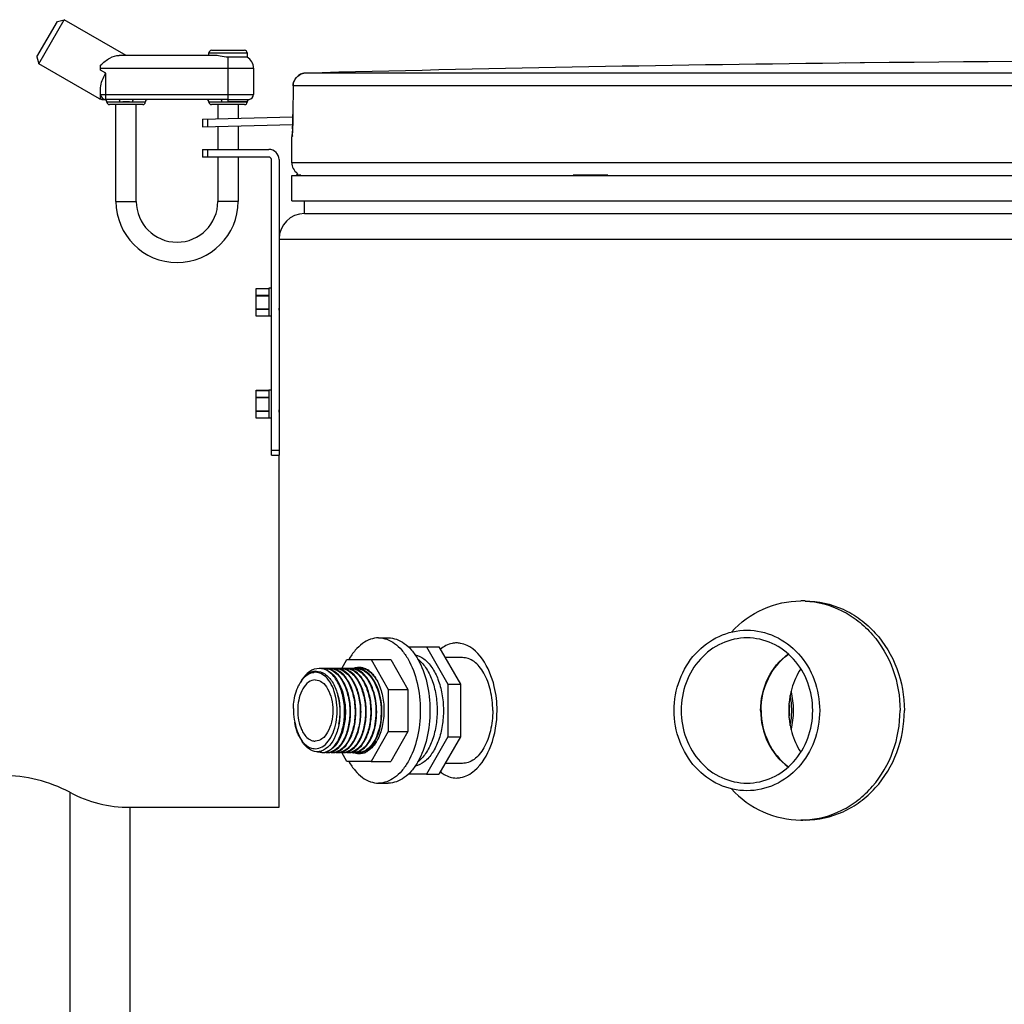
# Model space of a CAD drawing. Header units: millimetres. Extents: x 0 to 297, y 0 to 210.
# Tile 16 of 29: x 43.55 to 51.28, y 174.68 to 182.41. Entities that reach past the tile are written whole.
import ezdxf

# ---------------------------------------------------------------- set-up
doc = ezdxf.new("R2010")
doc.units = ezdxf.units.MM
doc.header["$LTSCALE"] = 16.335
doc.layers.get('0').update_dxf_attribs({"linetype": 'CONTINUOUS'})
doc.layers.add('01_GLOBAL', color=7, linetype='CONTINUOUS')
doc.layers.add('AXES_REF', color=7, linetype='CONTINUOUS')

msp = doc.modelspace()

# ---------------------------------------------------------------- linework, layer by layer
at = {"color": 7, "linetype": 'Continuous'}
for p, q in [((43.7041, 182.0643), (43.9041, 182.4107)), ((43.8495, 182.396), (43.9041, 182.4107)), ((44.3891, 182.1307), (43.9041, 182.4107)), ((43.6895, 182.1189), (43.8495, 182.396)), ((45.0591, 182.1707), (45.3191, 182.1707)), ((43.6895, 182.1189), (43.7041, 182.0643)), ((45.0773, 182.1307), (44.3355, 182.1307)), ((45.0391, 182.1307), (45.0391, 182.1507)), ((45.3391, 182.1173), (45.1891, 182.1173)), ((45.3391, 182.1507), (45.3391, 182.1173)), ((44.1798, 181.7896), (43.7041, 182.0643)), ((44.1891, 182.0152), (44.1891, 182.0549)), ((45.3891, 182.0307), (45.3891, 181.8243)), ((50.1839, 182.0715), (49.9846, 182.0691)), ((50.1506, 182.0711), (50.0346, 182.0697)), ((50.1834, 182.0715), (50.1506, 182.0711)), ((50.1847, 182.0715), (50.1834, 182.0715)), ((44.1891, 181.7906), (44.1891, 181.8766)), ((45.6991, 181.8915), (45.6977, 181.6666)), ((44.1998, 181.7843), (44.229, 181.7843)), ((44.3321, 181.7843), (44.2291, 181.7843)), ((45.1316, 181.7843), (44.4461, 181.7843)), ((44.5191, 181.7443), (44.2591, 181.7443)), ((44.3091, 180.9843), (44.3091, 181.7443)), ((44.4691, 180.9843), (44.4691, 181.7443)), ((45.3191, 181.7443), (45.0591, 181.7443)), ((45.1091, 181.7443), (45.1091, 181.6329)), ((45.2691, 181.7443), (45.2691, 181.6371)), ((45.3391, 181.7651), (45.3391, 181.7643)), ((44.9875, 181.6298), (45.6976, 181.6482)), ((44.9875, 181.6298), (44.9891, 181.5698)), ((45.0275, 181.6308), (45.0291, 181.5708)), ((45.6974, 181.6307), (45.6971, 181.6144)), ((45.6976, 181.6477), (45.6974, 181.6307)), ((45.6977, 181.6666), (45.6976, 181.6477)), ((44.9891, 181.5698), (45.6965, 181.5882)), ((45.1091, 181.5729), (45.1091, 181.3923)), ((45.2691, 181.5771), (45.2691, 181.3923)), ((45.6955, 181.5584), (45.695, 181.5472)), ((45.6959, 181.5707), (45.6955, 181.5584)), ((45.6964, 181.5843), (45.6959, 181.5707)), ((45.6967, 181.5989), (45.6964, 181.5843)), ((45.6971, 181.6144), (45.6967, 181.5989)), ((45.6891, 181.2883), (45.6891, 181.4906)), ((45.6946, 181.5373), (45.6941, 181.5287)), ((45.695, 181.5472), (45.6946, 181.5373)), ((44.9891, 181.3923), (44.9891, 181.3323)), ((44.9891, 181.3923), (45.5091, 181.3923)), ((45.5091, 181.3323), (44.9891, 181.3323)), ((45.0291, 181.3923), (45.0291, 181.3323)), ((45.1091, 181.3323), (45.1091, 180.9843)), ((45.2691, 181.3323), (45.2691, 180.9843)), ((45.5291, 178.9923), (45.5291, 181.3123)), ((45.5891, 181.3123), (45.5891, 178.9923)), ((45.6891, 180.9883), (45.6891, 181.1883)), ((45.6891, 181.1883), (60.8891, 181.1883)), ((45.7291, 181.1883), (45.7291, 181.1923)), ((45.6891, 180.9883), (60.8891, 180.9883)), ((45.7891, 180.8883), (45.7891, 180.9883)), ((45.7891, 180.8883), (60.7891, 180.8883)), ((45.4091, 180.0829), (45.4091, 180.3016)), ((45.4091, 180.3016), (45.5091, 180.3016)), ((45.5091, 180.3023), (45.5091, 180.0823)), ((45.5291, 180.3023), (45.5091, 180.3023)), ((45.5091, 180.0829), (45.4091, 180.0829)), ((45.5291, 180.0823), (45.5091, 180.0823)), ((45.5917, 180.1295), (45.5891, 180.1388)), ((45.4091, 179.2829), (45.4091, 179.5016)), ((45.4091, 179.5016), (45.5091, 179.5016)), ((45.5091, 179.5023), (45.5091, 179.2823)), ((45.5291, 179.5023), (45.5091, 179.5023)), ((45.5917, 179.3295), (45.5891, 179.3388)), ((45.5091, 179.2829), (45.4091, 179.2829)), ((45.5291, 179.2823), (45.5091, 179.2823)), ((45.5291, 179.0323), (45.5891, 179.0323)), ((45.5291, 178.9923), (45.5891, 178.9923)), ((49.7177, 177.8483), (49.6839, 177.8483)), ((46.6038, 177.4883), (46.746, 177.4882)), ((46.746, 177.4882), (46.9139, 177.1952)), ((46.746, 177.4882), (46.8443, 177.4882)), ((46.8443, 177.4882), (47.0122, 177.1952)), ((46.0821, 177.3179), (46.1226, 177.3883)), ((46.1226, 177.3883), (46.3126, 177.3882)), ((46.3126, 177.3882), (46.447, 177.1539)), ((46.3126, 177.3882), (46.4655, 177.3882)), ((46.4655, 177.3882), (46.5999, 177.1539)), ((47.0285, 177.4033), (46.893, 177.4033)), ((46.2912, 177.2981), (46.291, 177.2982)), ((46.2912, 177.2982), (46.2911, 177.2983)), ((46.447, 177.1539), (46.447, 176.8225)), ((46.447, 177.1539), (46.5999, 177.1539)), ((46.5999, 177.1539), (46.5999, 176.8225)), ((46.9139, 177.1952), (46.9139, 176.781)), ((46.9139, 177.1952), (47.0122, 177.1952)), ((47.0122, 177.1952), (47.0122, 176.781)), ((45.7085, 176.9181), (45.7124, 176.8967)), ((45.7543, 176.7718), (45.7644, 176.7545)), ((46.447, 176.8225), (46.3125, 176.5882)), ((46.447, 176.8225), (46.5999, 176.8225)), ((46.5999, 176.8225), (46.4654, 176.5882)), ((46.9139, 176.781), (46.7458, 176.4882)), ((47.0122, 176.781), (46.8441, 176.4882)), ((46.9139, 176.781), (47.0122, 176.781)), ((46.3536, 176.7457), (46.3537, 176.7458)), ((46.3536, 176.7457), (46.3537, 176.7458)), ((46.1224, 176.5883), (46.0822, 176.6586)), ((46.3125, 176.5882), (46.1224, 176.5883)), ((46.3125, 176.5882), (46.4654, 176.5882)), ((47.0285, 176.5733), (46.8929, 176.5733)), ((46.7458, 176.4882), (46.6038, 176.4883)), ((46.7458, 176.4882), (46.8441, 176.4882)), ((49.7177, 176.1283), (49.6839, 176.1283))]:
    msp.add_line(p, q, dxfattribs=at)
at = {"color": 9, "linetype": 'Continuous'}
for p, q in [((45.0391, 182.1507), (45.3391, 182.1507)), ((45.1891, 181.7651), (45.1891, 182.1173)), ((44.1891, 182.0307), (45.3891, 182.0307)), ((44.2291, 181.9921), (44.1891, 182.0152)), ((50.1847, 182.0716), (50.1847, 182.0715)), ((44.2291, 181.7843), (44.2291, 181.9921)), ((52.9007, 181.9908), (45.7965, 181.9908)), ((45.6993, 181.8908), (45.6979, 181.666)), ((45.6993, 181.8908), (45.6991, 181.8915)), ((52.8956, 181.8908), (45.6993, 181.8908)), ((44.1798, 181.7896), (44.1891, 181.7906)), ((44.1891, 181.8243), (45.3891, 181.8243)), ((45.1891, 181.7848), (45.1316, 181.7843)), ((45.1891, 181.7848), (45.3558, 181.7848)), ((44.5391, 181.7643), (44.2391, 181.7643)), ((45.3391, 181.7643), (45.0391, 181.7643)), ((45.1891, 181.7651), (45.1384, 181.7643)), ((45.3391, 181.7651), (45.1891, 181.7651)), ((45.6979, 181.666), (45.6977, 181.6666)), ((45.6909, 181.4906), (45.6891, 181.4906)), ((60.8891, 181.2883), (45.6891, 181.2883)), ((45.7291, 181.1923), (45.7615, 181.1923)), ((47.8965, 181.1923), (48.1696, 181.1923)), ((44.3091, 180.9843), (44.4691, 180.9843)), ((45.2691, 180.9843), (45.1091, 180.9843)), ((45.4091, 180.3011), (45.5091, 180.3011)), ((45.4091, 180.2476), (45.5091, 180.2476)), ((45.4091, 180.2441), (45.5091, 180.2441)), ((45.5091, 180.1387), (45.4091, 180.1387)), ((45.5091, 180.1353), (45.4091, 180.1353)), ((45.5091, 180.0834), (45.4091, 180.0834)), ((45.4091, 179.5011), (45.5091, 179.5011)), ((45.4091, 179.4476), (45.5091, 179.4476)), ((45.4091, 179.4441), (45.5091, 179.4441)), ((45.5091, 179.3387), (45.4091, 179.3387)), ((45.5091, 179.3353), (45.4091, 179.3353)), ((45.5091, 179.2834), (45.4091, 179.2834))]:
    msp.add_line(p, q, dxfattribs=at)
at = {"color": 7, "linetype": 'Continuous'}
msp.add_lwpolyline([(45.6941, 181.5287), (45.6937, 181.5215), (45.6935, 181.5184), (45.6933, 181.5157), (45.6931, 181.5133), (45.693, 181.5113), (45.6928, 181.5097), (45.6927, 181.5085), (45.6927, 181.5081)], dxfattribs=at)
for centre, radius, start, end in [((45.0591, 182.1507), 0.02, 90, 180), ((45.3191, 182.1507), 0.02, 0, 90), ((45.2891, 182.0307), 0.1, 0, 60), ((53.2891, -106.7617), 288.8497, 90.655481, 91.486375), ((53.2891, -106.7617), 288.85, 89.384203, 90.615797), ((45.7991, 181.8908), 0.1, 91.48637, 179.62893), ((44.1998, 181.8243), 0.04, 239.999, 269.99885), ((44.2291, 181.8243), 0.04, 180, 270), ((44.2191, 181.7643), 0.02, 0, 90), ((44.5591, 181.7643), 0.02, 90, 180), ((45.0191, 181.7643), 0.02, 0, 90), ((45.3591, 181.7651), 0.02, 99.59407, 180), ((45.3491, 181.8243), 0.04, 279.59407, 360), ((44.2591, 181.7643), 0.02, 180, 270), ((44.5191, 181.7643), 0.02, 270, 360), ((45.0591, 181.7643), 0.02, 180, 270), ((45.3191, 181.7643), 0.02, 270, 360), ((45.7891, 181.4906), 0.1, 162.87448, 180), ((45.5091, 181.3123), 0.08, 0, 90), ((45.5091, 181.3123), 0.02, 0, 90), ((45.7891, 181.2883), 0.1, 180, 235.73564), ((45.7551, 181.1923), 0.026, 148.62171, 180), ((44.7891, 180.9843), 0.48, 180, 360), ((44.7891, 180.9843), 0.32, 180, 360), ((49.6839, 177.1416), 0.7066, 87.26042, 89.99942), ((46.9814, 177.3387), 0.1796, 79.36003, 89.92959), ((45.9042, 177.202), 0.1162, 87.06657, 90.00289), ((45.9101, 177.2009), 0.1173, 81.28727, 89.97286), ((45.9042, 177.2019), 0.1164, 86.33791, 87.06648), ((45.9041, 177.2003), 0.118, 80.03279, 86.32027), ((45.9452, 177.201), 0.1172, 90.00154, 98.50394), ((45.9091, 177.195), 0.1234, 71.47968, 81.22421), ((45.9452, 177.2022), 0.1161, 87.0355, 89.97395), ((45.9511, 177.201), 0.1172, 81.42798, 89.94917), ((45.945, 177.2001), 0.1181, 79.9421, 87.01564), ((45.9862, 177.201), 0.1173, 90.00275, 98.65311), ((45.9501, 177.1951), 0.1233, 71.61427, 81.37314), ((45.9861, 177.2022), 0.1161, 87.0355, 89.97395), ((45.992, 177.2011), 0.1172, 81.50259, 89.94978), ((46.0271, 177.201), 0.1173, 90.00313, 98.72576), ((45.991, 177.1951), 0.1233, 71.55539, 81.44543), ((46.0271, 177.2022), 0.1161, 87.0355, 89.97395), ((46.033, 177.201), 0.1172, 81.43054, 89.9492), ((46.0269, 177.2001), 0.1181, 79.9421, 87.01564), ((46.0681, 177.201), 0.1173, 90.00277, 98.65573), ((46.032, 177.195), 0.1233, 71.55706, 81.37464), ((46.068, 177.2022), 0.1161, 87.0355, 89.97395), ((46.0679, 177.2001), 0.1181, 79.9421, 87.01564), ((46.074, 177.201), 0.1172, 81.43229, 89.9492), ((46.1091, 177.201), 0.1173, 90.00278, 98.65757), ((46.0729, 177.195), 0.1233, 71.55841, 81.37645), ((46.109, 177.2022), 0.1161, 87.0355, 89.97395), ((46.1149, 177.201), 0.1172, 81.43296, 89.9492), ((46.1089, 177.2001), 0.1181, 79.9421, 87.01564), ((46.15, 177.201), 0.1173, 90.00279, 98.65827), ((46.1139, 177.195), 0.1233, 71.58033, 81.37753), ((46.15, 177.2022), 0.1161, 87.0355, 89.97395), ((46.1559, 177.201), 0.1172, 81.45807, 89.94941), ((46.191, 177.201), 0.1173, 90.00275, 98.68245), ((46.1548, 177.195), 0.1233, 71.55886, 81.40182), ((46.1909, 177.2022), 0.1161, 87.0355, 89.97395), ((46.1968, 177.201), 0.1172, 81.42906, 89.94923), ((46.1908, 177.2001), 0.1181, 79.9421, 87.01564), ((46.221, 177.2046), 0.116, 88.56041, 101.46124), ((46.2319, 177.201), 0.1173, 90.00276, 98.65416), ((46.1958, 177.195), 0.1233, 71.55766, 81.37312), ((46.2208, 177.2062), 0.1144, 84.37907, 88.48642), ((46.2319, 177.2022), 0.1161, 87.0355, 89.97395), ((46.2207, 177.2046), 0.116, 81.39337, 84.3792), ((46.2378, 177.2021), 0.1162, 86.07027, 89.97211), ((46.2318, 177.2005), 0.1178, 81.08539, 87.02298), ((46.2203, 177.2024), 0.1182, 77.57567, 81.38861), ((46.1779, 177.1676), 0.1533, 58.1013, 61.29887), ((46.2003, 177.1754), 0.1567, 53.7236, 59.91), ((46.205, 177.1679), 0.1562, 57.12421, 57.85441), ((46.2039, 177.1661), 0.1583, 56.57564, 57.1246), ((46.1919, 177.1637), 0.1711, 51.69275, 53.7789), ((45.9905, 177.0674), 0.2731, 145.075, 149.73732), ((45.9746, 177.0734), 0.2564, 144.98353, 148.82318), ((45.8735, 177.1891), 0.0991, 89.98612, 96.20447), ((45.8828, 177.1898), 0.1062, 91.57842, 94.87112), ((46.1019, 177.0727), 0.2976, 32.10306, 32.47896), ((46.0762, 177.0685), 0.3219, 29.2688, 30.31294), ((46.0269, 177.0438), 0.3165, 153.69985, 153.84651), ((46.0098, 177.0525), 0.2973, 149.72819, 153.74065), ((45.9904, 177.0636), 0.2751, 148.78952, 149.68825), ((46.4773, 177.1108), 0.798, 202.15789, 202.65855), ((45.9509, 176.8865), 0.2276, 210.24768, 215.29291), ((46.0113, 176.9129), 0.2916, 208.42433, 208.77006), ((45.9951, 176.9038), 0.2731, 208.7281, 212.91484), ((45.9222, 176.8661), 0.1924, 215.29472, 220.3093), ((45.9802, 176.8944), 0.2554, 212.95819, 213.30813), ((45.9682, 176.8863), 0.2409, 213.2762, 216.89345), ((46.1974, 176.8031), 0.1496, 304.02941, 306.96226), ((46.1308, 176.8945), 0.268, 326.30292, 328.33301), ((46.0737, 176.9094), 0.3248, 329.69402, 331.37738), ((45.89, 176.7666), 0.1019, 267.88563, 269.30255), ((45.9247, 176.7594), 0.1011, 269.97649, 273.34763), ((45.9306, 176.7607), 0.1025, 270.01303, 279.80754), ((45.9247, 176.7602), 0.1019, 273.34748, 275.60247), ((45.9657, 176.7608), 0.1025, 260.06013, 269.93457), ((45.9657, 176.7594), 0.1012, 269.97643, 273.34725), ((45.9716, 176.7607), 0.1025, 270.01315, 279.83402), ((45.9656, 176.7602), 0.1019, 273.34683, 275.38642), ((46.0067, 176.7608), 0.1025, 260.08661, 269.93472), ((46.0066, 176.7594), 0.1012, 269.97643, 273.34725), ((46.0125, 176.7607), 0.1025, 270.013, 279.82006), ((46.0066, 176.7602), 0.1019, 273.34683, 275.38642), ((46.0476, 176.7608), 0.1025, 260.07322, 269.93471), ((46.0476, 176.7594), 0.1012, 269.97643, 273.34725), ((46.0535, 176.7607), 0.1025, 270.01304, 279.82287), ((46.0475, 176.7602), 0.1019, 273.34683, 275.38642), ((46.0886, 176.7608), 0.1025, 260.0761, 269.93474), ((46.0885, 176.7594), 0.1012, 269.97643, 273.34725), ((46.0944, 176.7607), 0.1025, 270.01304, 279.82508), ((46.0885, 176.7602), 0.1019, 273.34683, 275.38642), ((46.1296, 176.7608), 0.1025, 260.07839, 269.93476), ((46.1295, 176.7594), 0.1012, 269.97643, 273.34725), ((46.1354, 176.7607), 0.1024, 270.01242, 279.77212), ((46.1294, 176.7602), 0.1019, 273.34683, 275.38642), ((46.1705, 176.7608), 0.1025, 260.02855, 269.93557), ((46.1704, 176.7594), 0.1012, 269.97643, 273.34725), ((46.2222, 176.7777), 0.1301, 246.76045, 248.96433), ((46.2213, 176.7754), 0.1276, 248.96909, 249.74097), ((46.1704, 176.7602), 0.1019, 273.34683, 275.38642), ((46.1763, 176.7607), 0.1025, 270.01298, 279.81963), ((46.2115, 176.7608), 0.1025, 260.07277, 269.9347), ((46.2114, 176.7594), 0.1012, 269.97643, 273.34725), ((46.1702, 176.7801), 0.1229, 291.02869, 298.65458), ((46.2173, 176.7607), 0.1025, 270.01298, 279.81601), ((46.2113, 176.7602), 0.1019, 273.34683, 275.38642), ((46.215, 176.772), 0.124, 288.09488, 288.42544), ((46.2143, 176.7738), 0.126, 288.43091, 290.80638), ((46.2128, 176.7777), 0.1301, 290.81056, 293.74832), ((46.2108, 176.7823), 0.1351, 293.7466, 296.06268), ((46.1973, 176.7943), 0.1391, 301.60503, 302.44395), ((46.1958, 176.7967), 0.142, 302.44509, 303.60243), ((46.9814, 176.6379), 0.1796, 270.0704, 280.63975), ((49.6839, 176.8349), 0.7066, 270.00058, 272.73958)]:
    msp.add_arc(centre, radius, start, end, dxfattribs=at)
at = {"color": 9, "linetype": 'Continuous'}
for centre, radius, start, end in [((45.7986, 181.8921), 0.0986, 111.89615, 113.75107), ((45.7992, 181.8908), 0.1001, 106.34007, 111.88872), ((45.7994, 181.8899), 0.1009, 102.40753, 106.3459), ((45.7994, 181.8901), 0.1008, 98.98398, 102.40912), ((45.7992, 181.8917), 0.0992, 91.51272, 99.00012), ((42.0264, 181.6859), 3.6715, 358.47449, 359.41224), ((41.7162, 181.6903), 3.9817, 359.39419, 359.65023), ((42.8377, 181.6644), 2.8599, 357.79239, 358.4734), ((45.7909, 181.4905), 0.1, 169.25754, 179.96117), ((46.0457, 176.9346), 0.3319, 201.93185, 203.2941)]:
    msp.add_arc(centre, radius, start, end, dxfattribs=at)
at = {"color": 7, "linetype": 'Continuous'}
for points, knots in [([(44.1891, 182.0549), (44.2118, 182.075), (44.2543, 182.1117), (44.31, 182.1307), (44.3355, 182.1307)], [0, 0, 0, 0, 0.543934, 1, 1, 1, 1]), ([(45.1891, 182.1173), (45.1686, 182.1173), (45.1312, 182.122), (45.0943, 182.1307), (45.0773, 182.1307)], [0, 0, 0, 0, 0.546892, 1, 1, 1, 1]), ([(44.1891, 181.8766), (44.1891, 181.8961), (44.2011, 181.9365), (44.2195, 181.9729), (44.2291, 181.9921)], [0, 0, 0, 0, 0.474484, 1, 1, 1, 1]), ([(45.5917, 180.1295), (45.5914, 180.1305), (45.5902, 180.1364), (45.5896, 180.1425), (45.5891, 180.1476)], [0, 0, 0, 0, 0.163378, 1, 1, 1, 1]), ([(45.5917, 179.3295), (45.5914, 179.3305), (45.5902, 179.3364), (45.5896, 179.3425), (45.5891, 179.3476)], [0, 0, 0, 0, 0.163378, 1, 1, 1, 1]), ([(49.1395, 177.6037), (49.2096, 177.6792), (49.3782, 177.8035), (49.5837, 177.8483), (49.6839, 177.8483)], [0, 0, 0, 0, 0.506908, 1, 1, 1, 1]), ([(49.7177, 177.8483), (49.8195, 177.8483), (49.9758, 177.8134), (50.1546, 177.707), (50.3141, 177.5623), (50.458, 177.3219), (50.4971, 177.0997), (50.4971, 176.9883)], [0, 0, 0, 0, 0.238248, 0.360302, 0.484617, 0.739095, 1, 1, 1, 1]), ([(49.7177, 177.8475), (49.8167, 177.8427), (49.9671, 177.8025), (50.1381, 177.6935), (50.2899, 177.5487), (50.4262, 177.3129), (50.4633, 177.0967), (50.4633, 176.9883)], [0, 0, 0, 0, 0.238329, 0.360503, 0.484914, 0.739403, 1, 1, 1, 1]), ([(48.6903, 176.9883), (48.6903, 177.0699), (48.7191, 177.2328), (48.844, 177.4418), (49.0336, 177.5842), (49.1867, 177.6183), (49.2613, 177.6183)], [0, 0, 0, 0, 0.261236, 0.516037, 0.76145, 1, 1, 1, 1]), ([(49.2613, 177.6183), (49.3359, 177.6183), (49.489, 177.5842), (49.6786, 177.4418), (49.8035, 177.2328), (49.8323, 177.0699), (49.8323, 176.9883)], [0, 0, 0, 0, 0.23855, 0.483963, 0.738764, 1, 1, 1, 1]), ([(49.2613, 177.5583), (49.1938, 177.5583), (49.0553, 177.5275), (48.8837, 177.3986), (48.7707, 177.2095), (48.7447, 177.0621), (48.7447, 176.9883)], [0, 0, 0, 0, 0.23855, 0.483963, 0.738765, 1, 1, 1, 1]), ([(49.7779, 176.9883), (49.7779, 177.0621), (49.7518, 177.2095), (49.6389, 177.3986), (49.4673, 177.5275), (49.3288, 177.5583), (49.2613, 177.5583)], [0, 0, 0, 0, 0.261235, 0.516037, 0.76145, 1, 1, 1, 1]), ([(46.9816, 177.5183), (46.9706, 177.5183), (46.9248, 177.514), (46.882, 177.4909), (46.8556, 177.4684)], [0, 0, 0, 0, 0.241462, 1, 1, 1, 1]), ([(47.3006, 176.9883), (47.3006, 177.0519), (47.2814, 177.2499), (47.1549, 177.4889), (47.0146, 177.5152)], [0, 0, 0, 0, 0.308212, 1, 1, 1, 1]), ([(47.2665, 176.9882), (47.2665, 177.0415), (47.2555, 177.1431), (47.2136, 177.26), (47.1638, 177.3329), (47.1225, 177.3724), (47.0769, 177.3974), (47.0442, 177.4033), (47.0285, 177.4033)], [0, 0, 0, 0, 0.306858, 0.583671, 0.704559, 0.812557, 0.909538, 1, 1, 1, 1]), ([(49.3684, 176.9883), (49.3684, 177.0745), (49.4062, 177.2462), (49.5184, 177.3832), (49.5858, 177.4318)], [0, 0, 0, 0, 0.509322, 1, 1, 1, 1]), ([(49.3726, 176.9883), (49.3726, 177.074), (49.41, 177.2447), (49.5209, 177.3813), (49.5876, 177.4301)], [0, 0, 0, 0, 0.509231, 1, 1, 1, 1]), ([(45.9042, 177.3183), (45.8782, 177.3183), (45.8204, 177.2967), (45.783, 177.2506), (45.7666, 177.2238)], [0, 0, 0, 0, 0.452564, 1, 1, 1, 1]), ([(45.9346, 176.6588), (45.9585, 176.6611), (46.0098, 176.6869), (46.0626, 176.762), (46.0967, 176.8635), (46.108, 176.9806), (46.0952, 177.0987), (46.059, 177.2032), (46.0034, 177.2823), (45.9501, 177.312), (45.9245, 177.3165)], [0, 0, 0, 0, 0.090318, 0.202531, 0.338563, 0.489595, 0.642225, 0.782871, 0.902063, 1, 1, 1, 1]), ([(45.9483, 177.312), (45.999, 177.295), (46.0613, 177.2172), (46.1, 177.0995), (46.1134, 176.9906), (46.1052, 176.8815), (46.073, 176.7642), (46.017, 176.684), (45.9686, 176.6654)], [0, 0, 0, 0, 0.215594, 0.354426, 0.504096, 0.653402, 0.791014, 1, 1, 1, 1]), ([(45.9657, 177.3165), (45.9913, 177.3119), (46.0446, 177.2821), (46.1001, 177.2028), (46.1362, 177.0982), (46.149, 176.9801), (46.1376, 176.863), (46.1033, 176.7616), (46.0505, 176.6866), (45.999, 176.661), (45.9752, 176.6587)], [0, 0, 0, 0, 0.098002, 0.217287, 0.358016, 0.510688, 0.661702, 0.797654, 0.909754, 1, 1, 1, 1]), ([(46.0095, 176.6654), (46.058, 176.684), (46.114, 176.7643), (46.1461, 176.8816), (46.1543, 176.9909), (46.1409, 177.0998), (46.1022, 177.2175), (46.0397, 177.2952), (45.989, 177.3121)], [0, 0, 0, 0, 0.209032, 0.346689, 0.496031, 0.645715, 0.784524, 1, 1, 1, 1]), ([(45.9921, 177.3181), (46.018, 177.3168), (46.0743, 177.2927), (46.1343, 177.2163), (46.1741, 177.1121), (46.1899, 176.992), (46.1804, 176.8715), (46.1468, 176.7663), (46.0935, 176.688), (46.0406, 176.661), (46.0161, 176.6587)], [0, 0, 0, 0, 0.095895, 0.212157, 0.351293, 0.504287, 0.657024, 0.795159, 0.908958, 1, 1, 1, 1]), ([(46.0505, 176.6654), (46.0989, 176.684), (46.1549, 176.7643), (46.1871, 176.8816), (46.1953, 176.9908), (46.1818, 177.0997), (46.1432, 177.2174), (46.0808, 177.2951), (46.03, 177.312)], [0, 0, 0, 0, 0.209009, 0.346645, 0.495972, 0.645652, 0.784472, 1, 1, 1, 1]), ([(46.0476, 177.3165), (46.0732, 177.3119), (46.1265, 177.2821), (46.182, 177.2028), (46.2181, 177.0982), (46.2309, 176.9801), (46.2195, 176.863), (46.1852, 176.7616), (46.1324, 176.6866), (46.0809, 176.661), (46.0571, 176.6587)], [0, 0, 0, 0, 0.098002, 0.217287, 0.358016, 0.510688, 0.661702, 0.797654, 0.909754, 1, 1, 1, 1]), ([(46.0914, 176.6654), (46.1399, 176.684), (46.1958, 176.7643), (46.228, 176.8816), (46.2362, 176.9908), (46.2228, 177.0997), (46.1841, 177.2174), (46.1217, 177.2951), (46.071, 177.312)], [0, 0, 0, 0, 0.209012, 0.346646, 0.495973, 0.645651, 0.784473, 1, 1, 1, 1]), ([(46.0885, 177.3165), (46.1141, 177.3119), (46.1674, 177.2821), (46.223, 177.2028), (46.2591, 177.0982), (46.2718, 176.9801), (46.2604, 176.863), (46.2262, 176.7616), (46.1733, 176.6866), (46.1219, 176.661), (46.098, 176.6587)], [0, 0, 0, 0, 0.098002, 0.217287, 0.358016, 0.510688, 0.661702, 0.797654, 0.909754, 1, 1, 1, 1]), ([(46.1325, 176.6655), (46.1809, 176.6841), (46.2369, 176.7644), (46.269, 176.8817), (46.2772, 176.9909), (46.2637, 177.0997), (46.2251, 177.2174), (46.1627, 177.2951), (46.1119, 177.312)], [0, 0, 0, 0, 0.209073, 0.346718, 0.496039, 0.645697, 0.784498, 1, 1, 1, 1]), ([(46.1295, 177.3165), (46.1551, 177.3119), (46.2084, 177.2821), (46.2639, 177.2028), (46.3, 177.0982), (46.3128, 176.9801), (46.3014, 176.863), (46.2671, 176.7616), (46.2143, 176.6866), (46.1629, 176.661), (46.139, 176.6587)], [0, 0, 0, 0, 0.098002, 0.217287, 0.358016, 0.510688, 0.661702, 0.797654, 0.909754, 1, 1, 1, 1]), ([(46.1733, 176.6654), (46.2218, 176.684), (46.2778, 176.7643), (46.31, 176.8816), (46.3181, 176.9908), (46.3047, 177.0997), (46.266, 177.2174), (46.2036, 177.2952), (46.1528, 177.312)], [0, 0, 0, 0, 0.209022, 0.346664, 0.495995, 0.645671, 0.784489, 1, 1, 1, 1]), ([(46.156, 177.3181), (46.1752, 177.3171), (46.2162, 177.304), (46.2671, 177.2585), (46.3078, 177.1927), (46.3465, 177.0814), (46.3571, 176.9303), (46.3283, 176.8101), (46.3014, 176.7591)], [0, 0, 0, 0, 0.089307, 0.191127, 0.30996, 0.44413, 0.733312, 1, 1, 1, 1]), ([(46.1688, 177.3175), (46.1728, 177.3193), (46.1883, 177.3254), (46.2052, 177.3283), (46.2176, 177.3283)], [0, 0, 0, 0, 0.257373, 1, 1, 1, 1]), ([(46.3061, 176.7567), (46.3313, 176.8037), (46.3605, 176.9147), (46.3556, 177.0561), (46.3251, 177.1645), (46.284, 177.2485), (46.2325, 177.2992), (46.1938, 177.312)], [0, 0, 0, 0, 0.259113, 0.543575, 0.679062, 0.802063, 1, 1, 1, 1]), ([(46.2114, 177.3165), (46.2218, 177.3146), (46.2356, 177.3102), (46.2483, 177.3039), (46.2515, 177.3021)], [0, 0, 0, 0, 0.742256, 1, 1, 1, 1]), ([(46.2176, 177.3283), (46.2228, 177.3283), (46.2442, 177.3268), (46.2649, 177.3191), (46.2789, 177.311)], [0, 0, 0, 0, 0.243398, 1, 1, 1, 1]), ([(46.2881, 177.3002), (46.2847, 177.3023), (46.2715, 177.31), (46.2569, 177.3155), (46.2458, 177.3179)], [0, 0, 0, 0, 0.259393, 1, 1, 1, 1]), ([(46.2589, 177.2978), (46.3022, 177.2708), (46.3697, 177.167), (46.4, 176.9885), (46.377, 176.8109), (46.3155, 176.7058), (46.2743, 176.6785)], [0, 0, 0, 0, 0.223555, 0.504703, 0.783656, 1, 1, 1, 1]), ([(46.3214, 177.2729), (46.319, 177.2754), (46.3096, 177.2845), (46.2993, 177.2928), (46.2912, 177.2982)], [0, 0, 0, 0, 0.259325, 1, 1, 1, 1]), ([(46.298, 177.298), (46.3008, 177.2957), (46.3123, 177.2861), (46.3225, 177.2752), (46.3297, 177.2664)], [0, 0, 0, 0, 0.240045, 1, 1, 1, 1]), ([(49.6838, 177.3159), (49.6532, 177.2679), (49.6058, 177.1614), (49.5899, 177.0461), (49.5899, 176.9883)], [0, 0, 0, 0, 0.496054, 1, 1, 1, 1]), ([(45.7646, 177.2205), (45.7772, 177.2385), (45.8051, 177.2692), (45.8443, 177.2857), (45.8628, 177.2877)], [0, 0, 0, 0, 0.540879, 1, 1, 1, 1]), ([(45.8737, 177.2956), (45.8536, 177.2939), (45.8106, 177.2767), (45.7802, 177.2433), (45.7665, 177.2238)], [0, 0, 0, 0, 0.459244, 1, 1, 1, 1]), ([(45.9661, 177.2412), (45.9535, 177.2552), (45.9258, 177.2787), (45.8901, 177.2883), (45.8736, 177.2883)], [0, 0, 0, 0, 0.532279, 1, 1, 1, 1]), ([(45.8798, 177.2959), (45.9034, 177.2966), (45.9563, 177.2785), (46.0139, 177.2109), (46.0531, 177.1165), (46.0708, 177.0055), (46.0646, 176.891), (46.0323, 176.7686), (45.9709, 176.6841), (45.9193, 176.669)], [0, 0, 0, 0, 0.093217, 0.205514, 0.341198, 0.492441, 0.646004, 0.788009, 1, 1, 1, 1]), ([(45.8883, 176.6894), (45.9069, 176.6922), (45.9457, 176.7103), (45.9905, 176.762), (46.0239, 176.833), (46.0503, 176.9475), (46.0454, 177.0921), (46.001, 177.2024), (45.9661, 177.2412)], [0, 0, 0, 0, 0.089468, 0.19527, 0.320218, 0.460233, 0.751371, 1, 1, 1, 1]), ([(46.2874, 176.6835), (46.3269, 176.7132), (46.3846, 176.8181), (46.4056, 176.9936), (46.3746, 177.1685), (46.3087, 177.2698), (46.2665, 177.2967)], [0, 0, 0, 0, 0.219635, 0.49836, 0.77739, 1, 1, 1, 1]), ([(46.3529, 177.2326), (46.3506, 177.2363), (46.3411, 177.2505), (46.3302, 177.2639), (46.3214, 177.2729)], [0, 0, 0, 0, 0.260572, 1, 1, 1, 1]), ([(46.3297, 177.2664), (46.3319, 177.2637), (46.3407, 177.2524), (46.3486, 177.2404), (46.3541, 177.231)], [0, 0, 0, 0, 0.24172, 1, 1, 1, 1]), ([(46.357, 177.2259), (46.3759, 177.1922), (46.4035, 177.1145), (46.4171, 176.9904), (46.4044, 176.8661), (46.3774, 176.7879), (46.3588, 176.7539)], [0, 0, 0, 0, 0.237111, 0.499181, 0.761694, 1, 1, 1, 1]), ([(45.7016, 177.0035), (45.7021, 177.0198), (45.7068, 177.0813), (45.7228, 177.1426), (45.7428, 177.1834)], [0, 0, 0, 0, 0.264227, 1, 1, 1, 1]), ([(49.6011, 176.8704), (49.609, 176.9091), (49.6166, 176.9883), (49.609, 177.0674), (49.6011, 177.1061)], [0, 0, 0, 0, 0.5, 1, 1, 1, 1]), ([(49.6081, 176.8387), (49.6144, 176.8627), (49.6237, 176.9123), (49.6283, 176.9883), (49.6237, 177.0642), (49.6144, 177.1139), (49.6081, 177.1378)], [0, 0, 0, 0, 0.246151, 0.5, 0.753849, 1, 1, 1, 1]), ([(47.0146, 176.4614), (47.0546, 176.4688), (47.163, 176.5307), (47.2724, 176.7224), (47.3006, 176.8947), (47.3006, 176.9883)], [0, 0, 0, 0, 0.191832, 0.559032, 1, 1, 1, 1]), ([(47.2665, 176.9882), (47.2665, 176.9349), (47.2555, 176.8333), (47.2135, 176.7165), (47.1638, 176.6436), (47.1225, 176.6041), (47.0769, 176.5791), (47.0442, 176.5733), (47.0285, 176.5733)], [0, 0, 0, 0, 0.306866, 0.583667, 0.70455, 0.812547, 0.909532, 1, 1, 1, 1]), ([(49.2613, 176.3583), (49.1867, 176.3583), (49.0336, 176.3923), (48.844, 176.5348), (48.7191, 176.7438), (48.6903, 176.9066), (48.6903, 176.9883)], [0, 0, 0, 0, 0.23855, 0.483963, 0.738764, 1, 1, 1, 1]), ([(48.7447, 176.9883), (48.7447, 176.9144), (48.7707, 176.7671), (48.8837, 176.578), (49.0553, 176.4491), (49.1938, 176.4183), (49.2613, 176.4183)], [0, 0, 0, 0, 0.261235, 0.516037, 0.76145, 1, 1, 1, 1]), ([(49.2613, 176.4183), (49.3288, 176.4183), (49.4673, 176.4491), (49.6389, 176.578), (49.7518, 176.7671), (49.7779, 176.9144), (49.7779, 176.9883)], [0, 0, 0, 0, 0.23855, 0.483963, 0.738765, 1, 1, 1, 1]), ([(49.8323, 176.9883), (49.8323, 176.9066), (49.8035, 176.7438), (49.6786, 176.5348), (49.489, 176.3923), (49.3359, 176.3583), (49.2613, 176.3583)], [0, 0, 0, 0, 0.261236, 0.516037, 0.76145, 1, 1, 1, 1]), ([(49.3684, 176.9883), (49.3684, 176.902), (49.4062, 176.7303), (49.5184, 176.5934), (49.5858, 176.5447)], [0, 0, 0, 0, 0.509322, 1, 1, 1, 1]), ([(49.3726, 176.9883), (49.3726, 176.9025), (49.41, 176.7318), (49.5209, 176.5952), (49.5876, 176.5464)], [0, 0, 0, 0, 0.509231, 1, 1, 1, 1]), ([(49.5899, 176.9883), (49.5899, 176.9304), (49.6058, 176.8151), (49.6532, 176.7087), (49.6838, 176.6607)], [0, 0, 0, 0, 0.503946, 1, 1, 1, 1]), ([(49.5926, 176.9307), (49.5936, 176.9402), (49.5966, 176.9785), (49.5956, 177.0172), (49.5926, 177.0459)], [0, 0, 0, 0, 0.249482, 1, 1, 1, 1]), ([(49.7177, 176.1283), (49.8195, 176.1283), (49.9758, 176.1632), (50.1546, 176.2695), (50.3141, 176.4142), (50.458, 176.6546), (50.4971, 176.8768), (50.4971, 176.9883)], [0, 0, 0, 0, 0.238248, 0.360302, 0.484617, 0.739095, 1, 1, 1, 1]), ([(49.7177, 176.1291), (49.8167, 176.1338), (49.9671, 176.1741), (50.1381, 176.283), (50.2899, 176.4278), (50.4262, 176.6636), (50.4633, 176.8798), (50.4633, 176.9883)], [0, 0, 0, 0, 0.238329, 0.360503, 0.484914, 0.739403, 1, 1, 1, 1]), ([(45.7124, 176.8967), (45.714, 176.889), (45.7205, 176.8595), (45.7298, 176.8306), (45.7382, 176.8098)], [0, 0, 0, 0, 0.25848, 1, 1, 1, 1]), ([(45.7362, 176.809), (45.7335, 176.8157), (45.7231, 176.8441), (45.7161, 176.8738), (45.7124, 176.8966)], [0, 0, 0, 0, 0.237684, 1, 1, 1, 1]), ([(45.7543, 176.7718), (45.7527, 176.7747), (45.7459, 176.7867), (45.7401, 176.7993), (45.7362, 176.809)], [0, 0, 0, 0, 0.241055, 1, 1, 1, 1]), ([(46.3014, 176.7591), (46.2964, 176.7495), (46.2766, 176.7162), (46.2487, 176.6866), (46.2243, 176.6729)], [0, 0, 0, 0, 0.28041, 1, 1, 1, 1]), ([(46.2291, 176.6723), (46.2366, 176.6764), (46.2685, 176.6981), (46.292, 176.7304), (46.3061, 176.7567)], [0, 0, 0, 0, 0.223449, 1, 1, 1, 1]), ([(45.8862, 176.6648), (45.8628, 176.6656), (45.8115, 176.6873), (45.7789, 176.7298), (45.7644, 176.7545)], [0, 0, 0, 0, 0.449081, 1, 1, 1, 1]), ([(45.7755, 176.7417), (45.7804, 176.7358), (45.7993, 176.7152), (45.8237, 176.699), (45.8431, 176.693)], [0, 0, 0, 0, 0.274181, 1, 1, 1, 1]), ([(46.307, 176.6862), (46.3041, 176.6836), (46.2927, 176.6739), (46.2801, 176.6657), (46.2702, 176.6609)], [0, 0, 0, 0, 0.260926, 1, 1, 1, 1]), ([(46.2874, 176.6834), (46.2936, 176.6865), (46.3198, 176.7024), (46.3405, 176.7261), (46.3536, 176.7457)], [0, 0, 0, 0, 0.228088, 1, 1, 1, 1]), ([(46.3541, 176.7456), (46.3507, 176.7397), (46.3372, 176.7183), (46.3208, 176.6986), (46.307, 176.6862)], [0, 0, 0, 0, 0.266288, 1, 1, 1, 1]), ([(46.2535, 176.6541), (46.2412, 176.6501), (46.2151, 176.646), (46.1893, 176.6512), (46.1771, 176.6556)], [0, 0, 0, 0, 0.498853, 1, 1, 1, 1]), ([(46.2243, 176.6729), (46.2208, 176.671), (46.2068, 176.664), (46.1914, 176.6598), (46.18, 176.6587)], [0, 0, 0, 0, 0.259705, 1, 1, 1, 1]), ([(46.2702, 176.6758), (46.2663, 176.6734), (46.251, 176.665), (46.2338, 176.6599), (46.2209, 176.6587)], [0, 0, 0, 0, 0.261557, 1, 1, 1, 1]), ([(46.8556, 176.5081), (46.8649, 176.5002), (46.9016, 176.473), (46.9481, 176.4583), (46.9816, 176.4583)], [0, 0, 0, 0, 0.267728, 1, 1, 1, 1]), ([(49.1395, 176.3729), (49.2096, 176.2973), (49.3782, 176.173), (49.5837, 176.1283), (49.6839, 176.1283)], [0, 0, 0, 0, 0.506908, 1, 1, 1, 1])]:
    msp.add_open_spline(points, degree=3, knots=knots, dxfattribs=at)
at = {"color": 9, "linetype": 'Continuous'}
for points in [[(45.6993, 181.8908), (45.6993, 181.9273), (45.7256, 181.9677), (45.7589, 181.9824)], [(44.1891, 181.7906), (44.1946, 181.7866), (44.2017, 181.7843), (44.2085, 181.7843)]]:
    msp.add_open_spline(points, degree=3, dxfattribs=at)
for points, knots in [([(44.3316, 181.7843), (44.3342, 181.7843), (44.338, 181.7754), (44.3384, 181.769), (44.3384, 181.7643)], [0, 0, 0, 0, 0.346151, 1, 1, 1, 1]), ([(44.4461, 181.7843), (44.4271, 181.7843), (44.3891, 181.7854), (44.3511, 181.7843), (44.3321, 181.7843)], [0, 0, 0, 0, 0.500003, 1, 1, 1, 1]), ([(44.4465, 181.7843), (44.444, 181.7843), (44.4401, 181.7754), (44.4398, 181.769), (44.4398, 181.7643)], [0, 0, 0, 0, 0.346148, 1, 1, 1, 1]), ([(45.1316, 181.7843), (45.1342, 181.7843), (45.138, 181.7754), (45.1384, 181.769), (45.1384, 181.7643)], [0, 0, 0, 0, 0.346151, 1, 1, 1, 1]), ([(44.4398, 181.7643), (44.4229, 181.7643), (44.3891, 181.7659), (44.3553, 181.7643), (44.3384, 181.7643)], [0, 0, 0, 0, 0.5, 1, 1, 1, 1]), ([(45.6955, 181.5542), (45.6949, 181.5385), (45.6879, 181.5248), (45.6964, 181.4907), (45.6909, 181.4906)], [0, 0, 0, 0, 0.737793, 1, 1, 1, 1]), ([(46.059, 176.8809), (46.0628, 176.8995), (46.073, 176.9755), (46.0662, 177.0541), (46.0505, 177.1096)], [0, 0, 0, 0, 0.247825, 1, 1, 1, 1])]:
    msp.add_open_spline(points, degree=3, knots=knots, dxfattribs=at)
at = {"color": 7, "linetype": 'Continuous'}
for points in [[(46.2665, 177.2967), (46.2566, 177.3031), (46.2459, 177.3083), (46.2348, 177.312)], [(45.7016, 177.0035), (45.7016, 176.975), (45.7038, 176.9463), (45.7085, 176.9181)], [(45.7409, 176.8034), (45.7451, 176.7934), (45.7497, 176.7836), (45.7548, 176.7741)], [(45.8431, 176.693), (45.8576, 176.6885), (45.8734, 176.6871), (45.8883, 176.6894)], [(46.2552, 176.6654), (46.2643, 176.6689), (46.2731, 176.6736), (46.2812, 176.6791)], [(45.9193, 176.669), (45.9094, 176.6661), (45.899, 176.6646), (45.8887, 176.6647)], [(45.9247, 176.6583), (45.9125, 176.6583), (45.9002, 176.6606), (45.8887, 176.6647)], [(45.9686, 176.6654), (45.9619, 176.6629), (45.955, 176.661), (45.948, 176.6598)], [(45.9891, 176.6598), (45.996, 176.661), (46.0029, 176.6629), (46.0095, 176.6654)], [(46.03, 176.6598), (46.037, 176.661), (46.0438, 176.6629), (46.0505, 176.6654)], [(46.0709, 176.6598), (46.0779, 176.661), (46.0848, 176.6629), (46.0914, 176.6654)], [(46.1119, 176.6598), (46.1189, 176.661), (46.1258, 176.6629), (46.1325, 176.6655)], [(46.1528, 176.6598), (46.1598, 176.661), (46.1667, 176.6629), (46.1733, 176.6654)], [(46.1938, 176.6598), (46.2008, 176.661), (46.2077, 176.6629), (46.2143, 176.6654)], [(46.2348, 176.6598), (46.2417, 176.661), (46.2486, 176.6629), (46.2552, 176.6654)]]:
    msp.add_open_spline(points, degree=3, dxfattribs=at)
at = {"layer": '01_GLOBAL', "color": 7, "linetype": 'Continuous'}
for p, q in [((45.7891, 180.8883), (60.7891, 180.8883)), ((45.5891, 176.2283), (45.5891, 178.9923))]:
    msp.add_line(p, q, dxfattribs=at)
at = {"layer": '01_GLOBAL', "color": 9, "linetype": 'Continuous'}
msp.add_line((45.5891, 180.6883), (60.9891, 180.6883), dxfattribs=at)
at = {"layer": '01_GLOBAL', "color": 7, "linetype": 'Continuous'}
msp.add_arc((45.7891, 180.6883), 0.2, 90, 180, dxfattribs=at)
at = {"layer": 'AXES_REF', "color": 7, "linetype": 'Continuous'}
for p, q in [((46.3705, 177.5583), (46.447, 177.5583)), ((46.3704, 176.4183), (46.4468, 176.4183)), ((44.4184, 176.2283), (45.5891, 176.2283))]:
    msp.add_line(p, q, dxfattribs=at)
at = {"layer": 'AXES_REF', "color": 9, "linetype": 'Continuous'}
for p, q in [((43.9478, 176.3459), (43.9478, 129.8306)), ((44.4184, 176.2283), (44.4184, 129.9483))]:
    msp.add_line(p, q, dxfattribs=at)
at = {"layer": 'AXES_REF', "color": 7, "linetype": 'Continuous'}
for centre, radius, start, end in [((46.48, 176.8626), 0.3747, 326.69862, 326.88104), ((43.4184, 175.3533), 1.125, 61.92751, 90), ((44.4184, 177.2283), 1, 241.92751, 270)]:
    msp.add_arc(centre, radius, start, end, dxfattribs=at)
for points, knots in [([(46.3705, 177.5583), (46.3487, 177.5583), (46.3033, 177.5501), (46.2401, 177.5151), (46.1831, 177.46), (46.152, 177.4139), (46.1376, 177.3884)], [0, 0, 0, 0, 0.216903, 0.44967, 0.709226, 1, 1, 1, 1]), ([(46.3705, 177.5583), (46.3921, 177.5583), (46.4371, 177.5502), (46.4997, 177.5158), (46.5564, 177.4616), (46.6247, 177.3614), (46.6824, 177.2009), (46.7053, 176.9881), (46.6823, 176.7754), (46.6246, 176.6149), (46.5562, 176.5148), (46.4996, 176.4606), (46.4369, 176.4263), (46.3919, 176.4183), (46.3704, 176.4183)], [0, 0, 0, 0, 0.045236, 0.093732, 0.147739, 0.20819, 0.346606, 0.500043, 0.65347, 0.791859, 0.852293, 0.906284, 0.954768, 1, 1, 1, 1]), ([(46.447, 177.5583), (46.4685, 177.5583), (46.5136, 177.5502), (46.5762, 177.5158), (46.6328, 177.4616), (46.7012, 177.3614), (46.7588, 177.2009), (46.7818, 176.9881), (46.7587, 176.7754), (46.7011, 176.6149), (46.6327, 176.5148), (46.576, 176.4606), (46.5134, 176.4263), (46.4684, 176.4183), (46.4468, 176.4183)], [0, 0, 0, 0, 0.045236, 0.093732, 0.147739, 0.20819, 0.346606, 0.500043, 0.65347, 0.791859, 0.852293, 0.906284, 0.954768, 1, 1, 1, 1]), ([(46.6567, 177.4252), (46.6819, 177.4201), (46.7337, 177.3941), (46.7949, 177.3248), (46.8419, 177.2304), (46.8719, 177.1173), (46.8829, 176.9944), (46.8738, 176.8709), (46.8457, 176.7566), (46.8132, 176.6877), (46.7938, 176.6578)], [0, 0, 0, 0, 0.088936, 0.193005, 0.314627, 0.450704, 0.594945, 0.739577, 0.876764, 1, 1, 1, 1]), ([(46.6771, 177.3929), (46.7016, 177.3746), (46.7465, 177.324), (46.7937, 177.228), (46.8236, 177.1131), (46.8338, 176.9883), (46.8236, 176.8635), (46.7937, 176.7485), (46.7465, 176.6525), (46.7016, 176.6019), (46.6771, 176.5837)], [0, 0, 0, 0, 0.102702, 0.222941, 0.357521, 0.500003, 0.642483, 0.777062, 0.8973, 1, 1, 1, 1]), ([(45.8735, 177.2283), (45.855, 177.2283), (45.8135, 177.2119), (45.7876, 177.1779), (45.7762, 177.1581)], [0, 0, 0, 0, 0.448537, 1, 1, 1, 1]), ([(45.8735, 177.2283), (45.8921, 177.2283), (45.9337, 177.2118), (45.9769, 177.1553), (46.0049, 177.0779), (46.0145, 176.9882), (46.0048, 176.8985), (45.9768, 176.8212), (45.9336, 176.7647), (45.8921, 176.7483), (45.8735, 176.7483)], [0, 0, 0, 0, 0.092898, 0.207135, 0.346052, 0.500044, 0.654025, 0.792915, 0.907119, 1, 1, 1, 1]), ([(45.7762, 177.1581), (45.751, 177.1142), (45.7271, 177.0095), (45.7402, 176.9041), (45.7591, 176.8547)], [0, 0, 0, 0, 0.488723, 1, 1, 1, 1]), ([(45.7591, 176.8547), (45.7634, 176.8435), (45.7805, 176.8059), (45.809, 176.7709), (45.8355, 176.7576)], [0, 0, 0, 0, 0.288458, 1, 1, 1, 1]), ([(45.8355, 176.7576), (45.8385, 176.7561), (45.8505, 176.7508), (45.8638, 176.7483), (45.8735, 176.7483)], [0, 0, 0, 0, 0.258974, 1, 1, 1, 1]), ([(46.7931, 176.6568), (46.7757, 176.6303), (46.7373, 176.5847), (46.683, 176.5567), (46.6567, 176.5513)], [0, 0, 0, 0, 0.541187, 1, 1, 1, 1]), ([(46.1376, 176.5882), (46.1519, 176.5627), (46.183, 176.5167), (46.24, 176.4615), (46.3031, 176.4265), (46.3486, 176.4183), (46.3704, 176.4183)], [0, 0, 0, 0, 0.290767, 0.550331, 0.783108, 1, 1, 1, 1])]:
    msp.add_open_spline(points, degree=3, knots=knots, dxfattribs=at)

doc.saveas('drawing.dxf')
